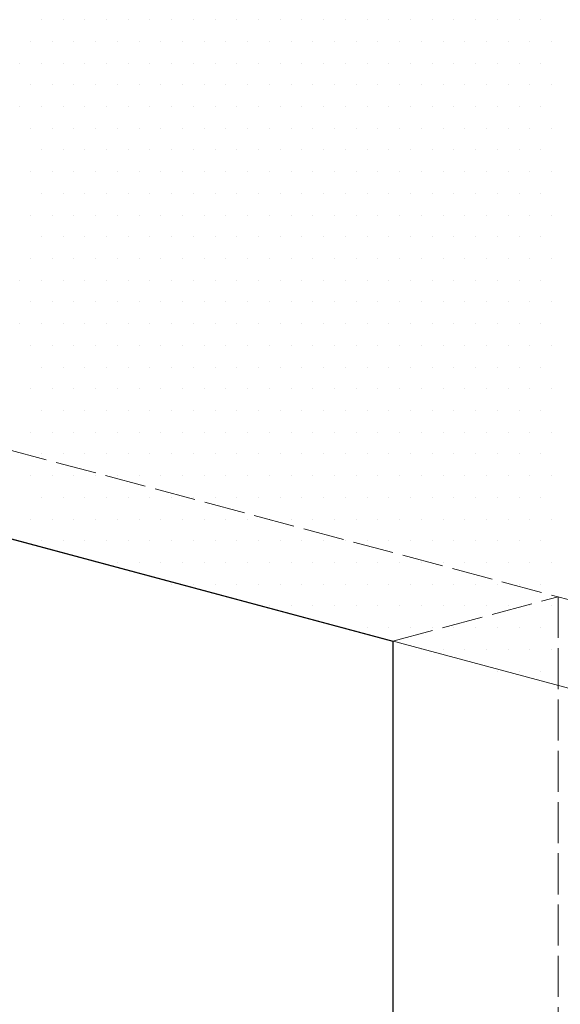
# Model space of a CAD drawing. Header units: millimetres. Extents: x 107252 to 132489, y 44218 to 60710.
# Tile 45 of 72: x 126903 to 127061, y 51805 to 52093. Entities that reach past the tile are written whole.
import ezdxf

# ---------------------------------------------------------------- set-up
doc = ezdxf.new("R2010")
doc.units = ezdxf.units.MM
doc.linetypes.add('ACAD_ISO02W100', pattern=[15, 12, -3])
doc.layers.add('linia', color=100, linetype='Continuous', lineweight=25)
doc.layers.add('przerywa', color=100, linetype='ACAD_ISO02W100', lineweight=5)

msp = doc.modelspace()

# ---------------------------------------------------------------- linework, layer by layer
at = {"layer": 'linia', "color": 18, "lineweight": 20, "true_color": 0x000000}
for p, q in [((126909.305, 52092.559), (126909.305, 52092.559)), ((126915.655, 52092.559), (126915.655, 52092.559)), ((126922.005, 52092.559), (126922.005, 52092.559)), ((126928.355, 52092.559), (126928.355, 52092.559)), ((126934.705, 52092.559), (126934.705, 52092.559)), ((126941.055, 52092.559), (126941.055, 52092.559)), ((126947.405, 52092.559), (126947.405, 52092.559)), ((126953.755, 52092.559), (126953.755, 52092.559)), ((126960.105, 52092.559), (126960.105, 52092.559)), ((126966.455, 52092.559), (126966.455, 52092.559)), ((126972.805, 52092.559), (126972.805, 52092.559)), ((126979.155, 52092.559), (126979.155, 52092.559)), ((126985.505, 52092.559), (126985.505, 52092.559)), ((126991.855, 52092.559), (126991.855, 52092.559)), ((126998.205, 52092.559), (126998.205, 52092.559)), ((127004.555, 52092.559), (127004.555, 52092.559)), ((127010.905, 52092.559), (127010.905, 52092.559)), ((127017.255, 52092.559), (127017.255, 52092.559)), ((127023.605, 52092.559), (127023.605, 52092.559)), ((127029.955, 52092.559), (127029.955, 52092.559)), ((127036.305, 52092.559), (127036.305, 52092.559)), ((127042.655, 52092.559), (127042.655, 52092.559)), ((127049.005, 52092.559), (127049.005, 52092.559)), ((127055.355, 52092.559), (127055.355, 52092.559)), ((126906.13, 52086.209), (126906.13, 52086.209)), ((126912.48, 52086.209), (126912.48, 52086.209)), ((126918.83, 52086.209), (126918.83, 52086.209)), ((126925.18, 52086.209), (126925.18, 52086.209)), ((126931.53, 52086.209), (126931.53, 52086.209)), ((126937.88, 52086.209), (126937.88, 52086.209)), ((126944.23, 52086.209), (126944.23, 52086.209)), ((126950.58, 52086.209), (126950.58, 52086.209)), ((126956.93, 52086.209), (126956.93, 52086.209)), ((126963.28, 52086.209), (126963.28, 52086.209)), ((126969.63, 52086.209), (126969.63, 52086.209)), ((126975.98, 52086.209), (126975.98, 52086.209)), ((126982.33, 52086.209), (126982.33, 52086.209)), ((126988.68, 52086.209), (126988.68, 52086.209)), ((126995.03, 52086.209), (126995.03, 52086.209)), ((127001.38, 52086.209), (127001.38, 52086.209)), ((127007.73, 52086.209), (127007.73, 52086.209)), ((127014.08, 52086.209), (127014.08, 52086.209)), ((127020.43, 52086.209), (127020.43, 52086.209)), ((127026.78, 52086.209), (127026.78, 52086.209)), ((127033.13, 52086.209), (127033.13, 52086.209)), ((127039.48, 52086.209), (127039.48, 52086.209)), ((127045.83, 52086.209), (127045.83, 52086.209)), ((127052.18, 52086.209), (127052.18, 52086.209)), ((127058.53, 52086.209), (127058.53, 52086.209)), ((126902.955, 52079.859), (126902.955, 52079.859)), ((126909.305, 52079.859), (126909.305, 52079.859)), ((126915.655, 52079.859), (126915.655, 52079.859)), ((126922.005, 52079.859), (126922.005, 52079.859)), ((126928.355, 52079.859), (126928.355, 52079.859)), ((126934.705, 52079.859), (126934.705, 52079.859)), ((126941.055, 52079.859), (126941.055, 52079.859)), ((126947.405, 52079.859), (126947.405, 52079.859)), ((126953.755, 52079.859), (126953.755, 52079.859)), ((126960.105, 52079.859), (126960.105, 52079.859)), ((126966.455, 52079.859), (126966.455, 52079.859)), ((126972.805, 52079.859), (126972.805, 52079.859)), ((126979.155, 52079.859), (126979.155, 52079.859)), ((126985.505, 52079.859), (126985.505, 52079.859)), ((126991.855, 52079.859), (126991.855, 52079.859)), ((126998.205, 52079.859), (126998.205, 52079.859)), ((127004.555, 52079.859), (127004.555, 52079.859)), ((127010.905, 52079.859), (127010.905, 52079.859)), ((127017.255, 52079.859), (127017.255, 52079.859)), ((127023.605, 52079.859), (127023.605, 52079.859)), ((127029.955, 52079.859), (127029.955, 52079.859)), ((127036.305, 52079.859), (127036.305, 52079.859)), ((127042.655, 52079.859), (127042.655, 52079.859)), ((127049.005, 52079.859), (127049.005, 52079.859)), ((127055.355, 52079.859), (127055.355, 52079.859)), ((126906.13, 52073.509), (126906.13, 52073.509)), ((126912.48, 52073.509), (126912.48, 52073.509)), ((126918.83, 52073.509), (126918.83, 52073.509)), ((126925.18, 52073.509), (126925.18, 52073.509)), ((126931.53, 52073.509), (126931.53, 52073.509)), ((126937.88, 52073.509), (126937.88, 52073.509)), ((126944.23, 52073.509), (126944.23, 52073.509)), ((126950.58, 52073.509), (126950.58, 52073.509)), ((126956.93, 52073.509), (126956.93, 52073.509)), ((126963.28, 52073.509), (126963.28, 52073.509)), ((126969.63, 52073.509), (126969.63, 52073.509)), ((126975.98, 52073.509), (126975.98, 52073.509)), ((126982.33, 52073.509), (126982.33, 52073.509)), ((126988.68, 52073.509), (126988.68, 52073.509)), ((126995.03, 52073.509), (126995.03, 52073.509)), ((127001.38, 52073.509), (127001.38, 52073.509)), ((127007.73, 52073.509), (127007.73, 52073.509)), ((127014.08, 52073.509), (127014.08, 52073.509)), ((127020.43, 52073.509), (127020.43, 52073.509)), ((127026.78, 52073.509), (127026.78, 52073.509)), ((127033.13, 52073.509), (127033.13, 52073.509)), ((127039.48, 52073.509), (127039.48, 52073.509)), ((127045.83, 52073.509), (127045.83, 52073.509)), ((127052.18, 52073.509), (127052.18, 52073.509)), ((127058.53, 52073.509), (127058.53, 52073.509)), ((126902.955, 52067.159), (126902.955, 52067.159)), ((126909.305, 52067.159), (126909.305, 52067.159)), ((126915.655, 52067.159), (126915.655, 52067.159)), ((126922.005, 52067.159), (126922.005, 52067.159)), ((126928.355, 52067.159), (126928.355, 52067.159)), ((126934.705, 52067.159), (126934.705, 52067.159)), ((126941.055, 52067.159), (126941.055, 52067.159)), ((126947.405, 52067.159), (126947.405, 52067.159)), ((126953.755, 52067.159), (126953.755, 52067.159)), ((126960.105, 52067.159), (126960.105, 52067.159)), ((126966.455, 52067.159), (126966.455, 52067.159)), ((126972.805, 52067.159), (126972.805, 52067.159)), ((126979.155, 52067.159), (126979.155, 52067.159)), ((126985.505, 52067.159), (126985.505, 52067.159)), ((126991.855, 52067.159), (126991.855, 52067.159)), ((126998.205, 52067.159), (126998.205, 52067.159)), ((127004.555, 52067.159), (127004.555, 52067.159)), ((127010.905, 52067.159), (127010.905, 52067.159)), ((127017.255, 52067.159), (127017.255, 52067.159)), ((127023.605, 52067.159), (127023.605, 52067.159)), ((127029.955, 52067.159), (127029.955, 52067.159)), ((127036.305, 52067.159), (127036.305, 52067.159)), ((127042.655, 52067.159), (127042.655, 52067.159)), ((127049.005, 52067.159), (127049.005, 52067.159)), ((127055.355, 52067.159), (127055.355, 52067.159)), ((126906.13, 52060.809), (126906.13, 52060.809)), ((126912.48, 52060.809), (126912.48, 52060.809)), ((126918.83, 52060.809), (126918.83, 52060.809)), ((126925.18, 52060.809), (126925.18, 52060.809)), ((126931.53, 52060.809), (126931.53, 52060.809)), ((126937.88, 52060.809), (126937.88, 52060.809)), ((126944.23, 52060.809), (126944.23, 52060.809)), ((126950.58, 52060.809), (126950.58, 52060.809)), ((126956.93, 52060.809), (126956.93, 52060.809)), ((126963.28, 52060.809), (126963.28, 52060.809)), ((126969.63, 52060.809), (126969.63, 52060.809)), ((126975.98, 52060.809), (126975.98, 52060.809)), ((126982.33, 52060.809), (126982.33, 52060.809)), ((126988.68, 52060.809), (126988.68, 52060.809)), ((126995.03, 52060.809), (126995.03, 52060.809)), ((127001.38, 52060.809), (127001.38, 52060.809)), ((127007.73, 52060.809), (127007.73, 52060.809)), ((127014.08, 52060.809), (127014.08, 52060.809)), ((127020.43, 52060.809), (127020.43, 52060.809)), ((127026.78, 52060.809), (127026.78, 52060.809)), ((127033.13, 52060.809), (127033.13, 52060.809)), ((127039.48, 52060.809), (127039.48, 52060.809)), ((127045.83, 52060.809), (127045.83, 52060.809)), ((127052.18, 52060.809), (127052.18, 52060.809)), ((127058.53, 52060.809), (127058.53, 52060.809)), ((126909.305, 52054.459), (126909.305, 52054.459)), ((126915.655, 52054.459), (126915.655, 52054.459)), ((126922.005, 52054.459), (126922.005, 52054.459)), ((126928.355, 52054.459), (126928.355, 52054.459)), ((126934.705, 52054.459), (126934.705, 52054.459)), ((126941.055, 52054.459), (126941.055, 52054.459)), ((126947.405, 52054.459), (126947.405, 52054.459)), ((126953.755, 52054.459), (126953.755, 52054.459)), ((126960.105, 52054.459), (126960.105, 52054.459)), ((126966.455, 52054.459), (126966.455, 52054.459)), ((126972.805, 52054.459), (126972.805, 52054.459)), ((126979.155, 52054.459), (126979.155, 52054.459)), ((126985.505, 52054.459), (126985.505, 52054.459)), ((126991.855, 52054.459), (126991.855, 52054.459)), ((126998.205, 52054.459), (126998.205, 52054.459)), ((127004.555, 52054.459), (127004.555, 52054.459)), ((127010.905, 52054.459), (127010.905, 52054.459)), ((127017.255, 52054.459), (127017.255, 52054.459)), ((127023.605, 52054.459), (127023.605, 52054.459)), ((127029.955, 52054.459), (127029.955, 52054.459)), ((127036.305, 52054.459), (127036.305, 52054.459)), ((127042.655, 52054.459), (127042.655, 52054.459)), ((127049.005, 52054.459), (127049.005, 52054.459)), ((127055.355, 52054.459), (127055.355, 52054.459)), ((126906.13, 52048.109), (126906.13, 52048.109)), ((126912.48, 52048.109), (126912.48, 52048.109)), ((126918.83, 52048.109), (126918.83, 52048.109)), ((126925.18, 52048.109), (126925.18, 52048.109)), ((126931.53, 52048.109), (126931.53, 52048.109)), ((126937.88, 52048.109), (126937.88, 52048.109)), ((126944.23, 52048.109), (126944.23, 52048.109)), ((126950.58, 52048.109), (126950.58, 52048.109)), ((126956.93, 52048.109), (126956.93, 52048.109)), ((126963.28, 52048.109), (126963.28, 52048.109)), ((126969.63, 52048.109), (126969.63, 52048.109)), ((126975.98, 52048.109), (126975.98, 52048.109)), ((126982.33, 52048.109), (126982.33, 52048.109)), ((126988.68, 52048.109), (126988.68, 52048.109)), ((126995.03, 52048.109), (126995.03, 52048.109)), ((127001.38, 52048.109), (127001.38, 52048.109)), ((127007.73, 52048.109), (127007.73, 52048.109)), ((127014.08, 52048.109), (127014.08, 52048.109)), ((127020.43, 52048.109), (127020.43, 52048.109)), ((127026.78, 52048.109), (127026.78, 52048.109)), ((127033.13, 52048.109), (127033.13, 52048.109)), ((127039.48, 52048.109), (127039.48, 52048.109)), ((127045.83, 52048.109), (127045.83, 52048.109)), ((127052.18, 52048.109), (127052.18, 52048.109)), ((127058.53, 52048.109), (127058.53, 52048.109)), ((126909.305, 52041.759), (126909.305, 52041.759)), ((126915.655, 52041.759), (126915.655, 52041.759)), ((126922.005, 52041.759), (126922.005, 52041.759)), ((126928.355, 52041.759), (126928.355, 52041.759)), ((126934.705, 52041.759), (126934.705, 52041.759)), ((126941.055, 52041.759), (126941.055, 52041.759)), ((126947.405, 52041.759), (126947.405, 52041.759)), ((126953.755, 52041.759), (126953.755, 52041.759)), ((126960.105, 52041.759), (126960.105, 52041.759)), ((126966.455, 52041.759), (126966.455, 52041.759)), ((126972.805, 52041.759), (126972.805, 52041.759)), ((126979.155, 52041.759), (126979.155, 52041.759)), ((126985.505, 52041.759), (126985.505, 52041.759)), ((126991.855, 52041.759), (126991.855, 52041.759)), ((126998.205, 52041.759), (126998.205, 52041.759)), ((127004.555, 52041.759), (127004.555, 52041.759)), ((127010.905, 52041.759), (127010.905, 52041.759)), ((127017.255, 52041.759), (127017.255, 52041.759)), ((127023.605, 52041.759), (127023.605, 52041.759)), ((127029.955, 52041.759), (127029.955, 52041.759)), ((127036.305, 52041.759), (127036.305, 52041.759)), ((127042.655, 52041.759), (127042.655, 52041.759)), ((127049.005, 52041.759), (127049.005, 52041.759)), ((127055.355, 52041.759), (127055.355, 52041.759)), ((126906.13, 52035.409), (126906.13, 52035.409)), ((126912.48, 52035.409), (126912.48, 52035.409)), ((126918.83, 52035.409), (126918.83, 52035.409)), ((126925.18, 52035.409), (126925.18, 52035.409)), ((126931.53, 52035.409), (126931.53, 52035.409)), ((126937.88, 52035.409), (126937.88, 52035.409)), ((126944.23, 52035.409), (126944.23, 52035.409)), ((126950.58, 52035.409), (126950.58, 52035.409)), ((126956.93, 52035.409), (126956.93, 52035.409)), ((126963.28, 52035.409), (126963.28, 52035.409)), ((126969.63, 52035.409), (126969.63, 52035.409)), ((126975.98, 52035.409), (126975.98, 52035.409)), ((126982.33, 52035.409), (126982.33, 52035.409)), ((126988.68, 52035.409), (126988.68, 52035.409)), ((126995.03, 52035.409), (126995.03, 52035.409)), ((127001.38, 52035.409), (127001.38, 52035.409)), ((127007.73, 52035.409), (127007.73, 52035.409)), ((127014.08, 52035.409), (127014.08, 52035.409)), ((127020.43, 52035.409), (127020.43, 52035.409)), ((127026.78, 52035.409), (127026.78, 52035.409)), ((127033.13, 52035.409), (127033.13, 52035.409)), ((127039.48, 52035.409), (127039.48, 52035.409)), ((127045.83, 52035.409), (127045.83, 52035.409)), ((127052.18, 52035.409), (127052.18, 52035.409)), ((127058.53, 52035.409), (127058.53, 52035.409)), ((126909.305, 52029.059), (126909.305, 52029.059)), ((126915.655, 52029.059), (126915.655, 52029.059)), ((126922.005, 52029.059), (126922.005, 52029.059)), ((126928.355, 52029.059), (126928.355, 52029.059)), ((126934.705, 52029.059), (126934.705, 52029.059)), ((126941.055, 52029.059), (126941.055, 52029.059)), ((126947.405, 52029.059), (126947.405, 52029.059)), ((126953.755, 52029.059), (126953.755, 52029.059)), ((126960.105, 52029.059), (126960.105, 52029.059)), ((126966.455, 52029.059), (126966.455, 52029.059)), ((126972.805, 52029.059), (126972.805, 52029.059)), ((126979.155, 52029.059), (126979.155, 52029.059)), ((126985.505, 52029.059), (126985.505, 52029.059)), ((126991.855, 52029.059), (126991.855, 52029.059)), ((126998.205, 52029.059), (126998.205, 52029.059)), ((127004.555, 52029.059), (127004.555, 52029.059)), ((127010.905, 52029.059), (127010.905, 52029.059)), ((127017.255, 52029.059), (127017.255, 52029.059)), ((127023.605, 52029.059), (127023.605, 52029.059)), ((127029.955, 52029.059), (127029.955, 52029.059)), ((127036.305, 52029.059), (127036.305, 52029.059)), ((127042.655, 52029.059), (127042.655, 52029.059)), ((127049.005, 52029.059), (127049.005, 52029.059)), ((127055.355, 52029.059), (127055.355, 52029.059)), ((126906.13, 52022.709), (126906.13, 52022.709)), ((126912.48, 52022.709), (126912.48, 52022.709)), ((126918.83, 52022.709), (126918.83, 52022.709)), ((126925.18, 52022.709), (126925.18, 52022.709)), ((126931.53, 52022.709), (126931.53, 52022.709)), ((126937.88, 52022.709), (126937.88, 52022.709)), ((126944.23, 52022.709), (126944.23, 52022.709)), ((126950.58, 52022.709), (126950.58, 52022.709)), ((126956.93, 52022.709), (126956.93, 52022.709)), ((126963.28, 52022.709), (126963.28, 52022.709)), ((126969.63, 52022.709), (126969.63, 52022.709)), ((126975.98, 52022.709), (126975.98, 52022.709)), ((126982.33, 52022.709), (126982.33, 52022.709)), ((126988.68, 52022.709), (126988.68, 52022.709)), ((126995.03, 52022.709), (126995.03, 52022.709)), ((127001.38, 52022.709), (127001.38, 52022.709)), ((127007.73, 52022.709), (127007.73, 52022.709)), ((127014.08, 52022.709), (127014.08, 52022.709)), ((127020.43, 52022.709), (127020.43, 52022.709)), ((127026.78, 52022.709), (127026.78, 52022.709)), ((127033.13, 52022.709), (127033.13, 52022.709)), ((127039.48, 52022.709), (127039.48, 52022.709)), ((127045.83, 52022.709), (127045.83, 52022.709)), ((127052.18, 52022.709), (127052.18, 52022.709)), ((127058.53, 52022.709), (127058.53, 52022.709)), ((126902.955, 52016.359), (126902.955, 52016.359)), ((126909.305, 52016.359), (126909.305, 52016.359)), ((126915.655, 52016.359), (126915.655, 52016.359)), ((126922.005, 52016.359), (126922.005, 52016.359)), ((126928.355, 52016.359), (126928.355, 52016.359)), ((126934.705, 52016.359), (126934.705, 52016.359)), ((126941.055, 52016.359), (126941.055, 52016.359)), ((126947.405, 52016.359), (126947.405, 52016.359)), ((126953.755, 52016.359), (126953.755, 52016.359)), ((126960.105, 52016.359), (126960.105, 52016.359)), ((126966.455, 52016.359), (126966.455, 52016.359)), ((126972.805, 52016.359), (126972.805, 52016.359)), ((126979.155, 52016.359), (126979.155, 52016.359)), ((126985.505, 52016.359), (126985.505, 52016.359)), ((126991.855, 52016.359), (126991.855, 52016.359)), ((126998.205, 52016.359), (126998.205, 52016.359)), ((127004.555, 52016.359), (127004.555, 52016.359)), ((127010.905, 52016.359), (127010.905, 52016.359)), ((127017.255, 52016.359), (127017.255, 52016.359)), ((127023.605, 52016.359), (127023.605, 52016.359)), ((127029.955, 52016.359), (127029.955, 52016.359)), ((127036.305, 52016.359), (127036.305, 52016.359)), ((127042.655, 52016.359), (127042.655, 52016.359)), ((127049.005, 52016.359), (127049.005, 52016.359)), ((127055.355, 52016.359), (127055.355, 52016.359)), ((126906.13, 52010.009), (126906.13, 52010.009)), ((126912.48, 52010.009), (126912.48, 52010.009)), ((126918.83, 52010.009), (126918.83, 52010.009)), ((126925.18, 52010.009), (126925.18, 52010.009)), ((126931.53, 52010.009), (126931.53, 52010.009)), ((126937.88, 52010.009), (126937.88, 52010.009)), ((126944.23, 52010.009), (126944.23, 52010.009)), ((126950.58, 52010.009), (126950.58, 52010.009)), ((126956.93, 52010.009), (126956.93, 52010.009)), ((126963.28, 52010.009), (126963.28, 52010.009)), ((126969.63, 52010.009), (126969.63, 52010.009)), ((126975.98, 52010.009), (126975.98, 52010.009)), ((126982.33, 52010.009), (126982.33, 52010.009)), ((126988.68, 52010.009), (126988.68, 52010.009)), ((126995.03, 52010.009), (126995.03, 52010.009)), ((127001.38, 52010.009), (127001.38, 52010.009)), ((127007.73, 52010.009), (127007.73, 52010.009)), ((127014.08, 52010.009), (127014.08, 52010.009)), ((127020.43, 52010.009), (127020.43, 52010.009)), ((127026.78, 52010.009), (127026.78, 52010.009)), ((127033.13, 52010.009), (127033.13, 52010.009)), ((127039.48, 52010.009), (127039.48, 52010.009)), ((127045.83, 52010.009), (127045.83, 52010.009)), ((127052.18, 52010.009), (127052.18, 52010.009)), ((127058.53, 52010.009), (127058.53, 52010.009)), ((126902.955, 52003.659), (126902.955, 52003.659)), ((126909.305, 52003.659), (126909.305, 52003.659)), ((126915.655, 52003.659), (126915.655, 52003.659)), ((126922.005, 52003.659), (126922.005, 52003.659)), ((126928.355, 52003.659), (126928.355, 52003.659)), ((126934.705, 52003.659), (126934.705, 52003.659)), ((126941.055, 52003.659), (126941.055, 52003.659)), ((126947.405, 52003.659), (126947.405, 52003.659)), ((126953.755, 52003.659), (126953.755, 52003.659)), ((126960.105, 52003.659), (126960.105, 52003.659)), ((126966.455, 52003.659), (126966.455, 52003.659)), ((126972.805, 52003.659), (126972.805, 52003.659)), ((126979.155, 52003.659), (126979.155, 52003.659)), ((126985.505, 52003.659), (126985.505, 52003.659)), ((126991.855, 52003.659), (126991.855, 52003.659)), ((126998.205, 52003.659), (126998.205, 52003.659)), ((127004.555, 52003.659), (127004.555, 52003.659)), ((127010.905, 52003.659), (127010.905, 52003.659)), ((127017.255, 52003.659), (127017.255, 52003.659)), ((127023.605, 52003.659), (127023.605, 52003.659)), ((127029.955, 52003.659), (127029.955, 52003.659)), ((127036.305, 52003.659), (127036.305, 52003.659)), ((127042.655, 52003.659), (127042.655, 52003.659)), ((127049.005, 52003.659), (127049.005, 52003.659)), ((127055.355, 52003.659), (127055.355, 52003.659)), ((126906.13, 51997.309), (126906.13, 51997.309)), ((126912.48, 51997.309), (126912.48, 51997.309)), ((126918.83, 51997.309), (126918.83, 51997.309)), ((126925.18, 51997.309), (126925.18, 51997.309)), ((126931.53, 51997.309), (126931.53, 51997.309)), ((126937.88, 51997.309), (126937.88, 51997.309)), ((126944.23, 51997.309), (126944.23, 51997.309)), ((126950.58, 51997.309), (126950.58, 51997.309)), ((126956.93, 51997.309), (126956.93, 51997.309)), ((126963.28, 51997.309), (126963.28, 51997.309)), ((126969.63, 51997.309), (126969.63, 51997.309)), ((126975.98, 51997.309), (126975.98, 51997.309)), ((126982.33, 51997.309), (126982.33, 51997.309)), ((126988.68, 51997.309), (126988.68, 51997.309)), ((126995.03, 51997.309), (126995.03, 51997.309)), ((127001.38, 51997.309), (127001.38, 51997.309)), ((127007.73, 51997.309), (127007.73, 51997.309)), ((127014.08, 51997.309), (127014.08, 51997.309)), ((127020.43, 51997.309), (127020.43, 51997.309)), ((127026.78, 51997.309), (127026.78, 51997.309)), ((127033.13, 51997.309), (127033.13, 51997.309)), ((127039.48, 51997.309), (127039.48, 51997.309)), ((127045.83, 51997.309), (127045.83, 51997.309)), ((127052.18, 51997.309), (127052.18, 51997.309)), ((127058.53, 51997.309), (127058.53, 51997.309)), ((126909.305, 51990.959), (126909.305, 51990.959)), ((126915.655, 51990.959), (126915.655, 51990.959)), ((126922.005, 51990.959), (126922.005, 51990.959)), ((126928.355, 51990.959), (126928.355, 51990.959)), ((126934.705, 51990.959), (126934.705, 51990.959)), ((126941.055, 51990.959), (126941.055, 51990.959)), ((126947.405, 51990.959), (126947.405, 51990.959)), ((126953.755, 51990.959), (126953.755, 51990.959)), ((126960.105, 51990.959), (126960.105, 51990.959)), ((126966.455, 51990.959), (126966.455, 51990.959)), ((126972.805, 51990.959), (126972.805, 51990.959)), ((126979.155, 51990.959), (126979.155, 51990.959)), ((126985.505, 51990.959), (126985.505, 51990.959)), ((126991.855, 51990.959), (126991.855, 51990.959)), ((126998.205, 51990.959), (126998.205, 51990.959)), ((127004.555, 51990.959), (127004.555, 51990.959)), ((127010.905, 51990.959), (127010.905, 51990.959)), ((127017.255, 51990.959), (127017.255, 51990.959)), ((127023.605, 51990.959), (127023.605, 51990.959)), ((127029.955, 51990.959), (127029.955, 51990.959)), ((127036.305, 51990.959), (127036.305, 51990.959)), ((127042.655, 51990.959), (127042.655, 51990.959)), ((127049.005, 51990.959), (127049.005, 51990.959)), ((127055.355, 51990.959), (127055.355, 51990.959)), ((126906.13, 51984.609), (126906.13, 51984.609)), ((126912.48, 51984.609), (126912.48, 51984.609)), ((126918.83, 51984.609), (126918.83, 51984.609)), ((126925.18, 51984.609), (126925.18, 51984.609)), ((126931.53, 51984.609), (126931.53, 51984.609)), ((126937.88, 51984.609), (126937.88, 51984.609)), ((126944.23, 51984.609), (126944.23, 51984.609)), ((126950.58, 51984.609), (126950.58, 51984.609)), ((126956.93, 51984.609), (126956.93, 51984.609)), ((126963.28, 51984.609), (126963.28, 51984.609)), ((126969.63, 51984.609), (126969.63, 51984.609)), ((126975.98, 51984.609), (126975.98, 51984.609)), ((126982.33, 51984.609), (126982.33, 51984.609)), ((126988.68, 51984.609), (126988.68, 51984.609)), ((126995.03, 51984.609), (126995.03, 51984.609)), ((127001.38, 51984.609), (127001.38, 51984.609)), ((127007.73, 51984.609), (127007.73, 51984.609)), ((127014.08, 51984.609), (127014.08, 51984.609)), ((127020.43, 51984.609), (127020.43, 51984.609)), ((127026.78, 51984.609), (127026.78, 51984.609)), ((127033.13, 51984.609), (127033.13, 51984.609)), ((127039.48, 51984.609), (127039.48, 51984.609)), ((127045.83, 51984.609), (127045.83, 51984.609)), ((127052.18, 51984.609), (127052.18, 51984.609)), ((127058.53, 51984.609), (127058.53, 51984.609)), ((126909.305, 51978.259), (126909.305, 51978.259)), ((126915.655, 51978.259), (126915.655, 51978.259)), ((126922.005, 51978.259), (126922.005, 51978.259)), ((126928.355, 51978.259), (126928.355, 51978.259)), ((126934.705, 51978.259), (126934.705, 51978.259)), ((126941.055, 51978.259), (126941.055, 51978.259)), ((126947.405, 51978.259), (126947.405, 51978.259)), ((126953.755, 51978.259), (126953.755, 51978.259)), ((126960.105, 51978.259), (126960.105, 51978.259)), ((126966.455, 51978.259), (126966.455, 51978.259)), ((126972.805, 51978.259), (126972.805, 51978.259)), ((126979.155, 51978.259), (126979.155, 51978.259)), ((126985.505, 51978.259), (126985.505, 51978.259)), ((126991.855, 51978.259), (126991.855, 51978.259)), ((126998.205, 51978.259), (126998.205, 51978.259)), ((127004.555, 51978.259), (127004.555, 51978.259)), ((127010.905, 51978.259), (127010.905, 51978.259)), ((127017.255, 51978.259), (127017.255, 51978.259)), ((127023.605, 51978.259), (127023.605, 51978.259)), ((127029.955, 51978.259), (127029.955, 51978.259)), ((127036.305, 51978.259), (127036.305, 51978.259)), ((127042.655, 51978.259), (127042.655, 51978.259)), ((127049.005, 51978.259), (127049.005, 51978.259)), ((127055.355, 51978.259), (127055.355, 51978.259)), ((126770.641, 51975.517), (127253.604, 51846.107)), ((126906.13, 51971.909), (126906.13, 51971.909)), ((126912.48, 51971.909), (126912.48, 51971.909)), ((126918.83, 51971.909), (126918.83, 51971.909)), ((126925.18, 51971.909), (126925.18, 51971.909)), ((126931.53, 51971.909), (126931.53, 51971.909)), ((126937.88, 51971.909), (126937.88, 51971.909)), ((126944.23, 51971.909), (126944.23, 51971.909)), ((126950.58, 51971.909), (126950.58, 51971.909)), ((126956.93, 51971.909), (126956.93, 51971.909)), ((126963.28, 51971.909), (126963.28, 51971.909)), ((126969.63, 51971.909), (126969.63, 51971.909)), ((126975.98, 51971.909), (126975.98, 51971.909)), ((126982.33, 51971.909), (126982.33, 51971.909)), ((126988.68, 51971.909), (126988.68, 51971.909)), ((126995.03, 51971.909), (126995.03, 51971.909)), ((127001.38, 51971.909), (127001.38, 51971.909)), ((127007.73, 51971.909), (127007.73, 51971.909)), ((127014.08, 51971.909), (127014.08, 51971.909)), ((127020.43, 51971.909), (127020.43, 51971.909)), ((127026.78, 51971.909), (127026.78, 51971.909)), ((127033.13, 51971.909), (127033.13, 51971.909)), ((127039.48, 51971.909), (127039.48, 51971.909)), ((127045.83, 51971.909), (127045.83, 51971.909)), ((127052.18, 51971.909), (127052.18, 51971.909)), ((127058.53, 51971.909), (127058.53, 51971.909)), ((126909.305, 51965.559), (126909.305, 51965.559)), ((126915.655, 51965.559), (126915.655, 51965.559)), ((126922.005, 51965.559), (126922.005, 51965.559)), ((126928.355, 51965.559), (126928.355, 51965.559)), ((126934.705, 51965.559), (126934.705, 51965.559)), ((126941.055, 51965.559), (126941.055, 51965.559)), ((126947.405, 51965.559), (126947.405, 51965.559)), ((126953.755, 51965.559), (126953.755, 51965.559)), ((126960.105, 51965.559), (126960.105, 51965.559)), ((126966.455, 51965.559), (126966.455, 51965.559)), ((126972.805, 51965.559), (126972.805, 51965.559)), ((126979.155, 51965.559), (126979.155, 51965.559)), ((126985.505, 51965.559), (126985.505, 51965.559)), ((126991.855, 51965.559), (126991.855, 51965.559)), ((126998.205, 51965.559), (126998.205, 51965.559)), ((127004.555, 51965.559), (127004.555, 51965.559)), ((127010.905, 51965.559), (127010.905, 51965.559)), ((127017.255, 51965.559), (127017.255, 51965.559)), ((127023.605, 51965.559), (127023.605, 51965.559)), ((127029.955, 51965.559), (127029.955, 51965.559)), ((127036.305, 51965.559), (127036.305, 51965.559)), ((127042.655, 51965.559), (127042.655, 51965.559)), ((127049.005, 51965.559), (127049.005, 51965.559)), ((127055.355, 51965.559), (127055.355, 51965.559)), ((126906.13, 51959.209), (126906.13, 51959.209)), ((126912.48, 51959.209), (126912.48, 51959.209)), ((126918.83, 51959.209), (126918.83, 51959.209)), ((126925.18, 51959.209), (126925.18, 51959.209)), ((126931.53, 51959.209), (126931.53, 51959.209)), ((126937.88, 51959.209), (126937.88, 51959.209)), ((126944.23, 51959.209), (126944.23, 51959.209)), ((126950.58, 51959.209), (126950.58, 51959.209)), ((126956.93, 51959.209), (126956.93, 51959.209)), ((126963.28, 51959.209), (126963.28, 51959.209)), ((126969.63, 51959.209), (126969.63, 51959.209)), ((126975.98, 51959.209), (126975.98, 51959.209)), ((126982.33, 51959.209), (126982.33, 51959.209)), ((126988.68, 51959.209), (126988.68, 51959.209)), ((126995.03, 51959.209), (126995.03, 51959.209)), ((127001.38, 51959.209), (127001.38, 51959.209)), ((127007.73, 51959.209), (127007.73, 51959.209)), ((127014.08, 51959.209), (127014.08, 51959.209)), ((127020.43, 51959.209), (127020.43, 51959.209)), ((127026.78, 51959.209), (127026.78, 51959.209)), ((127033.13, 51959.209), (127033.13, 51959.209)), ((127039.48, 51959.209), (127039.48, 51959.209)), ((127045.83, 51959.209), (127045.83, 51959.209)), ((127052.18, 51959.209), (127052.18, 51959.209)), ((127058.53, 51959.209), (127058.53, 51959.209)), ((126909.305, 51952.859), (126909.305, 51952.859)), ((126915.655, 51952.859), (126915.655, 51952.859)), ((126922.005, 51952.859), (126922.005, 51952.859)), ((126928.355, 51952.859), (126928.355, 51952.859)), ((126934.705, 51952.859), (126934.705, 51952.859)), ((126941.055, 51952.859), (126941.055, 51952.859)), ((126947.405, 51952.859), (126947.405, 51952.859)), ((126953.755, 51952.859), (126953.755, 51952.859)), ((126960.105, 51952.859), (126960.105, 51952.859)), ((126966.455, 51952.859), (126966.455, 51952.859)), ((126972.805, 51952.859), (126972.805, 51952.859)), ((126979.155, 51952.859), (126979.155, 51952.859)), ((126985.505, 51952.859), (126985.505, 51952.859)), ((126991.855, 51952.859), (126991.855, 51952.859)), ((126998.205, 51952.859), (126998.205, 51952.859)), ((127004.555, 51952.859), (127004.555, 51952.859)), ((127010.905, 51952.859), (127010.905, 51952.859)), ((127017.255, 51952.859), (127017.255, 51952.859)), ((127023.605, 51952.859), (127023.605, 51952.859)), ((127029.955, 51952.859), (127029.955, 51952.859)), ((127036.305, 51952.859), (127036.305, 51952.859)), ((127042.655, 51952.859), (127042.655, 51952.859)), ((127049.005, 51952.859), (127049.005, 51952.859)), ((127055.355, 51952.859), (127055.355, 51952.859)), ((126906.13, 51946.509), (126906.13, 51946.509)), ((126912.48, 51946.509), (126912.48, 51946.509)), ((126918.83, 51946.509), (126918.83, 51946.509)), ((126925.18, 51946.509), (126925.18, 51946.509)), ((126931.53, 51946.509), (126931.53, 51946.509)), ((126937.88, 51946.509), (126937.88, 51946.509)), ((126944.23, 51946.509), (126944.23, 51946.509)), ((126950.58, 51946.509), (126950.58, 51946.509)), ((126956.93, 51946.509), (126956.93, 51946.509)), ((126963.28, 51946.509), (126963.28, 51946.509)), ((126969.63, 51946.509), (126969.63, 51946.509)), ((126975.98, 51946.509), (126975.98, 51946.509)), ((126982.33, 51946.509), (126982.33, 51946.509)), ((126988.68, 51946.509), (126988.68, 51946.509)), ((126995.03, 51946.509), (126995.03, 51946.509)), ((127001.38, 51946.509), (127001.38, 51946.509)), ((127007.73, 51946.509), (127007.73, 51946.509)), ((127014.08, 51946.509), (127014.08, 51946.509)), ((127020.43, 51946.509), (127020.43, 51946.509)), ((127026.78, 51946.509), (127026.78, 51946.509)), ((127033.13, 51946.509), (127033.13, 51946.509)), ((127039.48, 51946.509), (127039.48, 51946.509)), ((127045.83, 51946.509), (127045.83, 51946.509)), ((127052.18, 51946.509), (127052.18, 51946.509)), ((127058.53, 51946.509), (127058.53, 51946.509)), ((126902.955, 51940.159), (126902.955, 51940.159)), ((126909.305, 51940.159), (126909.305, 51940.159)), ((126915.655, 51940.159), (126915.655, 51940.159)), ((126922.005, 51940.159), (126922.005, 51940.159)), ((126928.355, 51940.159), (126928.355, 51940.159)), ((126934.705, 51940.159), (126934.705, 51940.159)), ((126941.055, 51940.159), (126941.055, 51940.159)), ((126947.405, 51940.159), (126947.405, 51940.159)), ((126953.755, 51940.159), (126953.755, 51940.159)), ((126960.105, 51940.159), (126960.105, 51940.159)), ((126966.455, 51940.159), (126966.455, 51940.159)), ((126972.805, 51940.159), (126972.805, 51940.159)), ((126979.155, 51940.159), (126979.155, 51940.159)), ((126985.505, 51940.159), (126985.505, 51940.159)), ((126991.855, 51940.159), (126991.855, 51940.159)), ((126998.205, 51940.159), (126998.205, 51940.159)), ((127004.555, 51940.159), (127004.555, 51940.159)), ((127010.905, 51940.159), (127010.905, 51940.159)), ((127017.255, 51940.159), (127017.255, 51940.159)), ((127023.605, 51940.159), (127023.605, 51940.159)), ((127029.955, 51940.159), (127029.955, 51940.159)), ((127036.305, 51940.159), (127036.305, 51940.159)), ((127042.655, 51940.159), (127042.655, 51940.159)), ((127049.005, 51940.159), (127049.005, 51940.159)), ((127055.355, 51940.159), (127055.355, 51940.159)), ((126925.18, 51933.809), (126925.18, 51933.809)), ((126931.53, 51933.809), (126931.53, 51933.809)), ((126937.88, 51933.809), (126937.88, 51933.809)), ((126944.23, 51933.809), (126944.23, 51933.809)), ((126950.58, 51933.809), (126950.58, 51933.809)), ((126956.93, 51933.809), (126956.93, 51933.809)), ((126963.28, 51933.809), (126963.28, 51933.809)), ((126969.63, 51933.809), (126969.63, 51933.809)), ((126975.98, 51933.809), (126975.98, 51933.809)), ((126982.33, 51933.809), (126982.33, 51933.809)), ((126988.68, 51933.809), (126988.68, 51933.809)), ((126995.03, 51933.809), (126995.03, 51933.809)), ((127001.38, 51933.809), (127001.38, 51933.809)), ((127007.73, 51933.809), (127007.73, 51933.809)), ((127014.08, 51933.809), (127014.08, 51933.809)), ((127020.43, 51933.809), (127020.43, 51933.809)), ((127026.78, 51933.809), (127026.78, 51933.809)), ((127033.13, 51933.809), (127033.13, 51933.809)), ((127039.48, 51933.809), (127039.48, 51933.809)), ((127045.83, 51933.809), (127045.83, 51933.809)), ((127052.18, 51933.809), (127052.18, 51933.809)), ((127058.53, 51933.809), (127058.53, 51933.809)), ((126947.405, 51927.459), (126947.405, 51927.459)), ((126953.755, 51927.459), (126953.755, 51927.459)), ((126960.105, 51927.459), (126960.105, 51927.459)), ((126966.455, 51927.459), (126966.455, 51927.459)), ((126972.805, 51927.459), (126972.805, 51927.459)), ((126979.155, 51927.459), (126979.155, 51927.459)), ((126985.505, 51927.459), (126985.505, 51927.459)), ((126991.855, 51927.459), (126991.855, 51927.459)), ((126998.205, 51927.459), (126998.205, 51927.459)), ((127004.555, 51927.459), (127004.555, 51927.459)), ((127010.905, 51927.459), (127010.905, 51927.459)), ((127017.255, 51927.459), (127017.255, 51927.459)), ((127023.605, 51927.459), (127023.605, 51927.459)), ((127029.955, 51927.459), (127029.955, 51927.459)), ((127036.305, 51927.459), (127036.305, 51927.459)), ((127042.655, 51927.459), (127042.655, 51927.459)), ((127049.005, 51927.459), (127049.005, 51927.459)), ((127055.355, 51927.459), (127055.355, 51927.459)), ((126975.98, 51921.109), (126975.98, 51921.109)), ((126982.33, 51921.109), (126982.33, 51921.109)), ((126988.68, 51921.109), (126988.68, 51921.109)), ((126995.03, 51921.109), (126995.03, 51921.109)), ((127001.38, 51921.109), (127001.38, 51921.109)), ((127007.73, 51921.109), (127007.73, 51921.109)), ((127014.08, 51921.109), (127014.08, 51921.109)), ((127020.43, 51921.109), (127020.43, 51921.109)), ((127026.78, 51921.109), (127026.78, 51921.109)), ((127033.13, 51921.109), (127033.13, 51921.109)), ((127039.48, 51921.109), (127039.48, 51921.109)), ((127045.83, 51921.109), (127045.83, 51921.109)), ((127052.18, 51921.109), (127052.18, 51921.109)), ((127058.53, 51921.109), (127058.53, 51921.109)), ((126998.205, 51914.759), (126998.205, 51914.759)), ((127004.555, 51914.759), (127004.555, 51914.759)), ((127010.905, 51914.759), (127010.905, 51914.759)), ((127017.255, 51914.759), (127017.255, 51914.759)), ((127023.605, 51914.759), (127023.605, 51914.759)), ((127029.955, 51914.759), (127029.955, 51914.759)), ((127036.305, 51914.759), (127036.305, 51914.759)), ((127042.655, 51914.759), (127042.655, 51914.759)), ((127049.005, 51914.759), (127049.005, 51914.759)), ((127055.355, 51914.759), (127055.355, 51914.759)), ((127020.43, 51908.409), (127020.43, 51908.409)), ((127026.78, 51908.409), (127026.78, 51908.409)), ((127033.13, 51908.409), (127033.13, 51908.409)), ((127039.48, 51908.409), (127039.48, 51908.409)), ((127045.83, 51908.409), (127045.83, 51908.409)), ((127052.18, 51908.409), (127052.18, 51908.409)), ((127058.53, 51908.409), (127058.53, 51908.409)), ((127042.655, 51902.059), (127042.655, 51902.059)), ((127049.005, 51902.059), (127049.005, 51902.059)), ((127055.355, 51902.059), (127055.355, 51902.059))]:
    msp.add_line(p, q, dxfattribs=at)
at = {"layer": 'linia', "color": 18, "true_color": 0x000000}
for p, q in [((126529.16, 52040.222), (127012.123, 51910.812)), ((127012.123, 51910.812), (127012.123, 51660.812))]:
    msp.add_line(p, q, dxfattribs=at)
at = {"layer": 'przerywa', "color": 18, "linetype": 'ACAD_ISO02W100', "lineweight": 20, "true_color": 0x000000}
for p, q in [((127301.901, 51859.048), (126577.456, 52053.163)), ((127012.123, 51910.812), (127060.419, 51923.753))]:
    msp.add_line(p, q, dxfattribs=at)
at = {"layer": 'przerywa', "color": 18, "linetype": 'ACAD_ISO02W100', "true_color": 0x000000}
msp.add_line((127060.419, 51923.753), (127060.419, 51673.753), dxfattribs=at)

doc.saveas('drawing.dxf')
